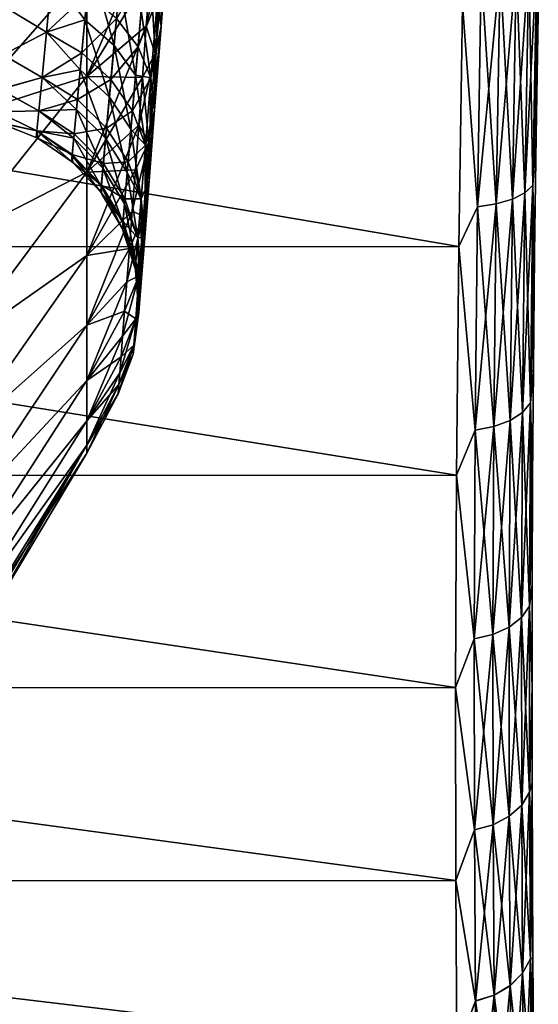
# Model space of a CAD drawing. Header units: metres. Extents: x 59 to 135, y -85 to 87.
# Tile 60 of 210: x 115.94 to 121.37, y -17.76 to -7.45. Entities that reach past the tile are written whole.
import ezdxf

# ---------------------------------------------------------------- set-up
doc = ezdxf.new("R2010")
doc.units = ezdxf.units.M
doc.layers.add('solid_21_404_502_XXX', color=7, linetype='CONTINUOUS')

msp = doc.modelspace()

# ---------------------------------------------------------------- linework, layer by layer
at = {"layer": 'solid_21_404_502_XXX'}
for points in [[(117.383896, -7.224072, -6.337272), (117.459991, -6.277131, -7.06851), (117.422127, -7.516755, -6.671239)], [(117.459991, -6.277131, -7.06851), (117.498207, -6.519617, -7.440533), (117.422127, -7.516755, -6.671239)], [(117.355225, -6.360365, -8.460815), (116.6446, -6.926103, -9.78536), (116.6446, -8.042004, -8.891027)], [(117.31041, -6.951779, -8.108051), (117.355225, -6.360365, -8.460815), (116.6446, -8.042004, -8.891027)], [(117.498207, -6.519617, -7.440533), (117.437325, -6.755414, -7.813834), (117.361229, -7.803467, -7.007018)], [(117.422127, -7.516755, -6.671239), (117.498207, -6.519617, -7.440533), (117.361229, -7.803467, -7.007018)], [(117.383904, -7.224159, 6.337238), (117.422134, -7.516846, 6.671204), (117.498192, -6.519884, 7.440372)], [(117.498192, -6.519884, 7.440372), (117.422134, -7.516846, 6.671204), (117.437309, -6.755695, 7.813665)], [(117.437325, -6.755414, -7.813834), (117.31041, -6.951779, -8.108051), (117.267578, -7.516338, -7.714066)], [(117.361229, -7.803467, -7.007018), (117.437325, -6.755414, -7.813834), (117.267578, -7.516338, -7.714066)], [(117.437309, -6.755695, 7.813665), (117.361237, -7.803563, 7.00698), (117.310432, -6.95149, 8.108239)], [(117.422134, -7.516846, 6.671204), (117.361237, -7.803563, 7.00698), (117.437309, -6.755695, 7.813665)], [(121.355782, -6.78194, 21.362844), (121.272804, -6.839219, 21.548983), (121.232216, -9.261352, 20.62401)], [(121.31514, -9.1826, 20.445862), (121.355782, -6.78194, 21.362844), (121.232216, -9.261352, 20.62401)], [(121.355789, -6.78168, -21.36293), (121.31514, -9.182343, -20.445974), (121.272812, -6.838956, -21.549068)], [(121.355789, -6.78168, -21.36293), (121.350403, -8.663181, -20.445017), (121.31514, -9.182343, -20.445974)], [(121.31514, -9.1826, 20.445862), (121.371796, -7.390855, 20.938801), (121.355782, -6.78194, 21.362844)], [(121.355789, -6.78168, -21.36293), (121.371758, -7.39326, -20.93795), (121.350403, -8.663181, -20.445017)], [(116.624298, -7.449702, -4.42775), (116.280022, -6.979346, -4.616666), (116.68219, -6.829226, -5.148819)], [(116.624298, -7.449702, -4.42775), (116.68219, -6.829226, -5.148819), (116.929741, -7.715692, -4.613801)], [(116.68219, -6.829226, -5.148819), (116.987518, -7.070283, -5.366371), (116.929741, -7.715692, -4.613801)], [(121.141663, -6.886981, 21.708147), (120.971535, -6.921882, 21.829195), (120.931015, -9.377429, 20.892193)], [(121.10112, -9.327847, 20.776342), (121.141663, -6.886981, 21.708147), (120.931015, -9.377429, 20.892193)], [(121.141663, -6.886716, -21.708235), (121.10112, -9.327585, -20.776457), (120.971535, -6.921616, -21.829283)], [(121.272804, -6.839219, 21.548983), (121.141663, -6.886981, 21.708147), (121.10112, -9.327847, 20.776342)], [(121.232216, -9.261352, 20.62401), (121.272804, -6.839219, 21.548983), (121.10112, -9.327847, 20.776342)], [(121.232224, -9.261092, -20.624123), (121.10112, -9.327585, -20.776457), (121.141663, -6.886716, -21.708235)], [(121.272812, -6.838956, -21.549068), (121.232224, -9.261092, -20.624123), (121.141663, -6.886716, -21.708235)], [(121.31514, -9.182343, -20.445974), (121.232224, -9.261092, -20.624123), (121.272812, -6.838956, -21.549068)], [(115.285385, -8.47699, 11.386574), (116.6446, -6.926103, 9.78536), (116.6446, -8.042004, 8.891027)], [(115.285385, -8.47699, 11.386574), (115.285385, -7.097771, 12.2937), (116.6446, -6.926103, 9.78536)], [(115.285385, -8.47699, -11.386574), (116.6446, -8.042004, -8.891027), (116.6446, -6.926103, -9.78536)], [(115.285385, -7.097771, -12.2937), (115.285385, -8.47699, -11.386574), (116.6446, -6.926103, -9.78536)], [(115.816536, -7.3345, -3.885094), (116.280022, -6.979346, -4.616666), (116.222412, -7.576457, -3.808424)], [(116.222427, -7.576327, 3.808612), (116.280029, -6.979311, 4.616724), (115.816559, -7.33431, 3.885368)], [(116.624298, -7.449702, -4.42775), (116.222412, -7.576457, -3.808424), (116.280022, -6.979346, -4.616666)], [(116.649567, -7.179284, 4.765432), (116.280029, -6.979311, 4.616724), (116.222427, -7.576327, 3.808612)], [(116.6446, -8.042004, 8.891027), (116.6446, -6.926103, 9.78536), (117.310432, -6.95149, 8.108239)], [(116.6446, -8.042004, 8.891027), (117.310432, -6.95149, 8.108239), (117.267593, -7.516128, 7.71424)], [(117.267578, -7.516338, -7.714066), (117.31041, -6.951779, -8.108051), (116.6446, -8.042004, -8.891027)], [(116.954956, -7.434445, 4.966158), (117.18103, -7.732121, 5.208935), (117.248428, -6.940036, 6.02167)], [(117.248428, -6.940036, 6.02167), (117.18103, -7.732121, 5.208935), (117.383904, -7.224159, 6.337238)], [(117.361237, -7.803563, 7.00698), (117.267593, -7.516128, 7.71424), (117.310432, -6.95149, 8.108239)], [(120.774338, -6.941211, -21.903736), (120.733833, -9.406363, -20.963568), (120.578392, -7.28847, -21.814632)], [(120.733826, -9.406627, 20.963451), (120.774338, -6.941478, 21.903648), (120.5784, -7.287879, 21.814831)], [(120.971535, -6.921882, 21.829195), (120.774338, -6.941478, 21.903648), (120.733826, -9.406627, 20.963451)], [(120.931015, -9.377429, 20.892193), (120.971535, -6.921882, 21.829195), (120.733826, -9.406627, 20.963451)], [(120.931023, -9.377166, -20.892309), (120.733833, -9.406363, -20.963568), (120.774338, -6.941211, -21.903736)], [(120.971535, -6.921616, -21.829283), (120.931023, -9.377166, -20.892309), (120.774338, -6.941211, -21.903736)], [(121.10112, -9.327585, -20.776457), (120.931023, -9.377166, -20.892309), (120.971535, -6.921616, -21.829283)], [(116.929741, -7.715692, -4.613801), (116.987518, -7.070283, -5.366371), (117.155853, -8.026785, -4.839085)], [(116.987518, -7.070283, -5.366371), (117.213547, -7.350534, -5.629111), (117.155853, -8.026785, -4.839085)], [(116.649567, -7.179284, 4.765432), (116.222427, -7.576327, 3.808612), (116.59211, -7.793688, 3.930052)], [(116.649567, -7.179284, 4.765432), (116.59211, -7.793688, 3.930052), (116.954956, -7.434445, 4.966158)], [(105.599998, -7.292579, 21.813259), (120.538811, -9.822134, 20.797253), (120.5784, -7.287879, 21.814831)], [(105.599998, -7.292579, -21.813259), (120.578392, -7.28847, -21.814632), (120.538803, -9.822706, -20.796982)], [(105.599998, -7.292579, 21.813259), (105.599998, -9.828005, 20.794477), (120.538811, -9.822134, 20.797253)], [(105.599998, -9.828005, -20.794477), (105.599998, -7.292579, -21.813259), (120.538803, -9.822706, -20.796982)], [(117.18103, -7.732121, 5.208935), (117.316559, -8.057528, 5.481703), (117.383904, -7.224159, 6.337238)], [(117.213547, -7.350534, -5.629111), (117.383896, -7.224072, -6.337272), (117.316551, -8.057569, -5.481634)], [(117.316551, -8.057569, -5.481634), (117.383896, -7.224072, -6.337272), (117.354805, -8.394547, -5.770843)], [(117.383904, -7.224159, 6.337238), (117.316559, -8.057528, 5.481703), (117.422134, -7.516846, 6.671204)], [(117.383896, -7.224072, -6.337272), (117.422127, -7.516755, -6.671239), (117.354805, -8.394547, -5.770843)], [(120.733833, -9.406363, -20.963568), (120.538803, -9.822706, -20.796982), (120.578392, -7.28847, -21.814632)], [(120.733826, -9.406627, 20.963451), (120.5784, -7.287879, 21.814831), (120.538811, -9.822134, 20.797253)], [(115.769157, -7.815195, -3.053904), (115.816536, -7.3345, -3.885094), (116.222412, -7.576457, -3.808424)], [(116.222427, -7.576327, 3.808612), (115.816559, -7.33431, 3.885368), (115.76918, -7.814988, 3.054372)], [(117.155853, -8.026785, -4.839085), (117.213547, -7.350534, -5.629111), (117.316551, -8.057569, -5.481634)], [(121.31514, -9.1826, 20.445862), (121.350441, -8.660826, 20.446018), (121.371796, -7.390855, 20.938801)], [(121.350441, -8.660826, 20.446018), (121.350403, -8.663181, -20.445017), (121.371758, -7.39326, -20.93795)], [(121.371796, -7.390855, 20.938801), (121.350441, -8.660826, 20.446018), (121.371758, -7.39326, -20.93795)], [(116.575424, -7.971614, -3.633258), (116.222412, -7.576457, -3.808424), (116.624298, -7.449702, -4.42775)], [(116.575424, -7.971614, -3.633258), (116.624298, -7.449702, -4.42775), (116.880974, -8.258338, -3.785204)], [(116.59211, -7.793688, 3.930052), (116.897621, -8.073368, 4.094677), (116.954956, -7.434445, 4.966158)], [(116.624298, -7.449702, -4.42775), (116.929741, -7.715692, -4.613801), (116.880974, -8.258338, -3.785204)], [(116.6446, -8.042004, 8.891027), (117.267593, -7.516128, 7.71424), (117.226929, -8.051123, 7.281082)], [(117.267578, -7.516338, -7.714066), (116.6446, -8.042004, -8.891027), (116.6446, -9.043473, -7.870183)], [(117.226929, -8.051209, -7.280988), (117.267578, -7.516338, -7.714066), (116.6446, -9.043473, -7.870183)], [(116.954956, -7.434445, 4.966158), (116.897621, -8.073368, 4.094677), (117.18103, -7.732121, 5.208935)], [(117.361237, -7.803563, 7.00698), (117.226929, -8.051123, 7.281082), (117.267593, -7.516128, 7.71424)], [(117.361229, -7.803467, -7.007018), (117.267578, -7.516338, -7.714066), (117.226929, -8.051209, -7.280988)], [(117.422127, -7.516755, -6.671239), (117.361229, -7.803467, -7.007018), (117.293892, -8.726358, -6.062134)], [(117.354805, -8.394547, -5.770843), (117.422127, -7.516755, -6.671239), (117.293892, -8.726358, -6.062134)], [(117.316559, -8.057528, 5.481703), (117.354813, -8.394504, 5.770916), (117.422134, -7.516846, 6.671204)], [(117.422134, -7.516846, 6.671204), (117.354813, -8.394504, 5.770916), (117.361237, -7.803563, 7.00698)], [(115.769157, -7.815195, -3.053904), (116.222412, -7.576457, -3.808424), (116.176224, -8.053399, -2.924376)], [(116.176247, -8.053246, 2.924732), (116.222427, -7.576327, 3.808612), (115.76918, -7.814988, 3.054372)], [(116.575424, -7.971614, -3.633258), (116.176224, -8.053399, -2.924376), (116.222412, -7.576457, -3.808424)], [(116.59211, -7.793688, 3.930052), (116.222427, -7.576327, 3.808612), (116.176247, -8.053246, 2.924732)], [(116.880974, -8.258338, -3.785204), (116.929741, -7.715692, -4.613801), (117.10717, -8.595223, -3.969603)], [(116.897621, -8.073368, 4.094677), (117.123787, -8.401477, 4.29431), (117.18103, -7.732121, 5.208935)], [(116.929741, -7.715692, -4.613801), (117.155853, -8.026785, -4.839085), (117.10717, -8.595223, -3.969603)], [(117.18103, -7.732121, 5.208935), (117.123787, -8.401477, 4.29431), (117.316559, -8.057528, 5.481703)], [(115.733437, -8.176706, -2.164474), (115.769157, -7.815195, -3.053904), (116.176224, -8.053399, -2.924376)], [(116.176247, -8.053246, 2.924732), (115.76918, -7.814988, 3.054372), (115.733459, -8.176515, 2.165089)], [(116.59211, -7.793688, 3.930052), (116.176247, -8.053246, 2.924732), (116.546059, -8.284204, 3.017223)], [(116.59211, -7.793688, 3.930052), (116.546059, -8.284204, 3.017223), (116.897621, -8.073368, 4.094677)], [(117.361229, -7.803467, -7.007018), (117.226929, -8.051209, -7.280988), (117.188644, -8.553726, -6.811115)], [(117.293892, -8.726358, -6.062134), (117.361229, -7.803467, -7.007018), (117.188644, -8.553726, -6.811115)], [(117.361237, -7.803563, 7.00698), (117.2939, -8.726313, 6.06221), (117.226929, -8.051123, 7.281082)], [(117.354813, -8.394504, 5.770916), (117.2939, -8.726313, 6.06221), (117.361237, -7.803563, 7.00698)], [(115.285385, -9.741572, 10.325463), (116.6446, -8.042004, 8.891027), (116.6446, -9.043473, 7.870183)], [(115.285385, -9.741572, 10.325463), (115.285385, -8.47699, 11.386574), (116.6446, -8.042004, 8.891027)], [(115.285385, -9.741572, -10.325463), (116.6446, -9.043473, -7.870183), (116.6446, -8.042004, -8.891027)], [(115.285385, -8.47699, -11.386574), (115.285385, -9.741572, -10.325463), (116.6446, -8.042004, -8.891027)], [(116.536438, -8.386494, -2.778622), (116.176224, -8.053399, -2.924376), (116.575424, -7.971614, -3.633258)], [(116.536438, -8.386494, -2.778622), (116.575424, -7.971614, -3.633258), (116.842087, -8.689544, -2.894383)], [(116.575424, -7.971614, -3.633258), (116.880974, -8.258338, -3.785204), (116.842087, -8.689544, -2.894383)], [(116.6446, -9.043473, 7.870183), (116.6446, -8.042004, 8.891027), (117.226929, -8.051123, 7.281082)], [(117.10717, -8.595223, -3.969603), (117.155853, -8.026785, -4.839085), (117.259369, -8.761871, -4.518813)], [(117.155853, -8.026785, -4.839085), (117.316551, -8.057569, -5.481634), (117.259369, -8.761871, -4.518813)], [(115.733437, -8.176706, -2.164474), (116.176224, -8.053399, -2.924376), (116.142494, -8.400869, -1.982333)], [(116.142509, -8.400744, 1.982817), (116.176247, -8.053246, 2.924732), (115.733459, -8.176515, 2.165089)], [(116.536438, -8.386494, -2.778622), (116.142494, -8.400869, -1.982333), (116.176224, -8.053399, -2.924376)], [(116.546059, -8.284204, 3.017223), (116.176247, -8.053246, 2.924732), (116.142509, -8.400744, 1.982817)], [(116.546059, -8.284204, 3.017223), (116.851677, -8.583242, 3.143044), (116.897621, -8.073368, 4.094677)], [(116.6446, -9.043473, 7.870183), (117.226929, -8.051123, 7.281082), (117.188644, -8.5538, 6.811024)], [(117.188644, -8.553726, -6.811115), (117.226929, -8.051209, -7.280988), (116.6446, -9.043473, -7.870183)], [(116.897621, -8.073368, 4.094677), (116.851677, -8.583242, 3.143044), (117.123787, -8.401477, 4.29431)], [(117.123787, -8.401477, 4.29431), (117.259377, -8.761719, 4.519036), (117.316559, -8.057528, 5.481703)], [(117.2939, -8.726313, 6.06221), (117.188644, -8.5538, 6.811024), (117.226929, -8.051123, 7.281082)], [(117.259369, -8.761871, -4.518813), (117.316551, -8.057569, -5.481634), (117.297653, -9.136362, -4.757459)], [(117.316559, -8.057528, 5.481703), (117.259377, -8.761719, 4.519036), (117.354813, -8.394504, 5.770916)], [(117.316551, -8.057569, -5.481634), (117.354805, -8.394547, -5.770843), (117.297653, -9.136362, -4.757459)], [(115.710144, -8.412097, -1.233741), (115.733437, -8.176706, -2.164474), (116.142494, -8.400869, -1.982333)], [(116.142509, -8.400744, 1.982817), (115.733459, -8.176515, 2.165089), (115.710159, -8.411979, 1.234397)], [(116.546059, -8.284204, 3.017223), (116.142509, -8.400744, 1.982817), (116.512428, -8.641444, 2.04514)], [(116.546059, -8.284204, 3.017223), (116.512428, -8.641444, 2.04514), (116.851677, -8.583242, 3.143044)], [(116.842087, -8.689544, -2.894383), (116.880974, -8.258338, -3.785204), (117.068359, -9.046831, -3.035124)], [(116.880974, -8.258338, -3.785204), (117.10717, -8.595223, -3.969603), (117.068359, -9.046831, -3.035124)], [(116.121956, -8.61201, 1.001312), (115.710159, -8.411979, 1.234397), (115.699303, -8.516507, 0.285533)], [(115.710144, -8.412097, -1.233741), (116.121948, -8.612075, -1.000918), (115.70031, -8.517031, -0.27944)], [(115.710144, -8.412097, -1.233741), (116.142494, -8.400869, -1.982333), (116.121948, -8.612075, -1.000918)], [(116.121956, -8.61201, 1.001312), (116.142509, -8.400744, 1.982817), (115.710159, -8.411979, 1.234397)], [(116.508072, -8.687623, -1.878176), (116.121948, -8.612075, -1.000918), (116.142494, -8.400869, -1.982333)], [(116.512428, -8.641444, 2.04514), (116.142509, -8.400744, 1.982817), (116.121956, -8.61201, 1.001312)], [(116.508072, -8.687623, -1.878176), (116.142494, -8.400869, -1.982333), (116.536438, -8.386494, -2.778622)], [(116.508072, -8.687623, -1.878176), (116.536438, -8.386494, -2.778622), (116.813789, -9.002435, -1.956205)], [(116.536438, -8.386494, -2.778622), (116.842087, -8.689544, -2.894383), (116.813789, -9.002435, -1.956205)], [(116.851677, -8.583242, 3.143044), (117.077927, -8.935508, 3.295945), (117.123787, -8.401477, 4.29431)], [(117.123787, -8.401477, 4.29431), (117.077927, -8.935508, 3.295945), (117.259377, -8.761719, 4.519036)], [(117.354805, -8.394547, -5.770843), (117.293892, -8.726358, -6.062134), (117.236717, -9.506496, -4.998185)], [(117.297653, -9.136362, -4.757459), (117.354805, -8.394547, -5.770843), (117.236717, -9.506496, -4.998185)], [(117.259377, -8.761719, 4.519036), (117.297661, -9.136202, 4.757694), (117.354813, -8.394504, 5.770916)], [(117.354813, -8.394504, 5.770916), (117.297661, -9.136202, 4.757694), (117.2939, -8.726313, 6.06221)], [(116.121956, -8.61201, 1.001312), (115.699303, -8.516507, 0.285533), (115.723175, -8.528977)], [(116.115059, -8.682919), (115.723175, -8.528977), (115.70031, -8.517031, -0.27944)], [(116.121948, -8.612075, -1.000918), (116.115059, -8.682919), (115.70031, -8.517031, -0.27944)], [(116.115059, -8.682919), (116.121956, -8.61201, 1.001312), (115.723175, -8.528977)], [(117.188644, -8.553726, -6.811115), (116.6446, -9.043473, -7.870183), (116.6446, -9.916263, -6.737353)], [(117.152985, -9.02136, -6.306742), (117.188644, -8.553726, -6.811115), (116.6446, -9.916263, -6.737353)], [(116.6446, -9.043473, 7.870183), (117.188644, -8.5538, 6.811024), (117.152954, -9.021614, 6.306473)], [(117.2939, -8.726313, 6.06221), (117.152954, -9.021614, 6.306473), (117.188644, -8.5538, 6.811024)], [(117.293892, -8.726358, -6.062134), (117.188644, -8.553726, -6.811115), (117.152985, -9.02136, -6.306742)], [(116.491943, -8.858562, 1.032667), (116.121956, -8.61201, 1.001312), (116.115059, -8.682919)], [(116.121948, -8.612075, -1.000918), (116.134224, -8.693025), (116.115059, -8.682919)], [(116.121948, -8.612075, -1.000918), (116.485069, -8.931423), (116.134224, -8.693025)], [(116.490837, -8.870234, -0.946697), (116.485069, -8.931423), (116.121948, -8.612075, -1.000918)], [(116.490837, -8.870234, -0.946697), (116.121948, -8.612075, -1.000918), (116.508072, -8.687623, -1.878176)], [(116.512428, -8.641444, 2.04514), (116.121956, -8.61201, 1.001312), (116.491943, -8.858562, 1.032667)], [(116.512428, -8.641444, 2.04514), (116.491943, -8.858562, 1.032667), (116.818138, -8.954456, 2.130141)], [(116.512428, -8.641444, 2.04514), (116.818138, -8.954456, 2.130141), (116.851677, -8.583242, 3.143044)], [(116.851677, -8.583242, 3.143044), (116.818138, -8.954456, 2.130141), (117.077927, -8.935508, 3.295945)], [(117.068359, -9.046831, -3.035124), (117.10717, -8.595223, -3.969603), (117.213554, -9.323687, -3.467912)], [(117.10717, -8.595223, -3.969603), (117.259369, -8.761871, -4.518813), (117.213554, -9.323687, -3.467912)], [(121.31514, -9.1826, 20.445862), (121.333664, -9.898105, 19.876009), (121.350441, -8.660826, 20.446018)], [(121.31514, -9.182343, -20.445974), (121.350403, -8.663181, -20.445017), (121.333633, -9.900398, -19.874863)], [(121.333664, -9.898105, 19.876009), (121.333633, -9.900398, -19.874863), (121.350403, -8.663181, -20.445017)], [(121.350441, -8.660826, 20.446018), (121.333664, -9.898105, 19.876009), (121.350403, -8.663181, -20.445017)], [(116.134224, -8.693025), (116.491943, -8.858562, 1.032667), (116.115059, -8.682919)], [(116.134224, -8.693025), (116.485069, -8.931423), (116.491943, -8.858562, 1.032667)], [(116.490837, -8.870234, -0.946697), (116.508072, -8.687623, -1.878176), (116.796608, -9.192142, -0.98596)], [(116.508072, -8.687623, -1.878176), (116.813789, -9.002435, -1.956205), (116.796608, -9.192142, -0.98596)], [(116.813789, -9.002435, -1.956205), (116.842087, -8.689544, -2.894383), (117.040115, -9.374475, -2.051197)], [(116.842087, -8.689544, -2.894383), (117.068359, -9.046831, -3.035124), (117.040115, -9.374475, -2.051197)], [(117.077927, -8.935508, 3.295945), (117.21357, -9.323506, 3.468334), (117.259377, -8.761719, 4.519036)], [(117.293892, -8.726358, -6.062134), (117.152985, -9.02136, -6.306742), (117.120102, -9.451817, -5.770444)], [(117.236717, -9.506496, -4.998185), (117.293892, -8.726358, -6.062134), (117.120102, -9.451817, -5.770444)], [(117.2939, -8.726313, 6.06221), (117.236725, -9.506328, 4.998431), (117.152954, -9.021614, 6.306473)], [(117.213554, -9.323687, -3.467912), (117.259369, -8.761871, -4.518813), (117.251854, -9.728157, -3.651204)], [(117.259377, -8.761719, 4.519036), (117.21357, -9.323506, 3.468334), (117.297661, -9.136202, 4.757694)], [(117.297661, -9.136202, 4.757694), (117.236725, -9.506328, 4.998431), (117.2939, -8.726313, 6.06221)], [(117.259369, -8.761871, -4.518813), (117.297653, -9.136362, -4.757459), (117.251854, -9.728157, -3.651204)], [(116.491943, -8.858562, 1.032667), (116.485069, -8.931423), (116.797707, -9.180017, 1.075501)], [(116.490837, -8.870234, -0.946697), (116.49913, -8.943457), (116.485069, -8.931423)], [(116.490837, -8.870234, -0.946697), (116.790848, -9.255702), (116.49913, -8.943457)], [(116.490837, -8.870234, -0.946697), (116.796608, -9.192142, -0.98596), (116.790848, -9.255702)], [(116.491943, -8.858562, 1.032667), (116.797707, -9.180017, 1.075501), (116.818138, -8.954456, 2.130141)], [(116.485069, -8.931423), (116.49913, -8.943457), (116.797707, -9.180017, 1.075501)], [(116.49913, -8.943457), (116.790848, -9.255702), (116.797707, -9.180017, 1.075501)], [(116.818138, -8.954456, 2.130141), (116.797707, -9.180017, 1.075501), (117.044456, -9.324237, 2.233601)], [(116.818138, -8.954456, 2.130141), (117.044456, -9.324237, 2.233601), (117.077927, -8.935508, 3.295945)], [(117.077927, -8.935508, 3.295945), (117.044456, -9.324237, 2.233601), (117.21357, -9.323506, 3.468334)], [(115.285385, -10.874416, 9.124719), (116.6446, -9.043473, 7.870183), (116.6446, -9.916263, 6.737353)], [(115.285385, -10.874416, 9.124719), (115.285385, -9.741572, 10.325463), (116.6446, -9.043473, 7.870183)], [(115.285385, -10.874416, -9.124719), (116.6446, -9.916263, -6.737353), (116.6446, -9.043473, -7.870183)], [(115.285385, -9.741572, -10.325463), (115.285385, -10.874416, -9.124719), (116.6446, -9.043473, -7.870183)], [(117.120102, -9.451817, -5.770444), (117.152985, -9.02136, -6.306742), (116.6446, -9.916263, -6.737353)], [(116.6446, -9.916263, 6.737353), (117.152954, -9.021614, 6.306473), (117.120071, -9.452139, 5.77003)], [(116.6446, -9.916263, 6.737353), (116.6446, -9.043473, 7.870183), (117.152954, -9.021614, 6.306473)], [(116.796608, -9.192142, -0.98596), (116.813789, -9.002435, -1.956205), (117.022964, -9.573105, -1.033798)], [(116.813789, -9.002435, -1.956205), (117.040115, -9.374475, -2.051197), (117.022964, -9.573105, -1.033798)], [(117.040115, -9.374475, -2.051197), (117.068359, -9.046831, -3.035124), (117.180122, -9.732567, -2.349806)], [(117.068359, -9.046831, -3.035124), (117.213554, -9.323687, -3.467912), (117.180122, -9.732567, -2.349806)], [(117.236725, -9.506328, 4.998431), (117.120071, -9.452139, 5.77003), (117.152954, -9.021614, 6.306473)], [(116.797707, -9.180017, 1.075501), (116.790848, -9.255702), (117.024063, -9.560409, 1.127686)], [(116.797707, -9.180017, 1.075501), (117.024063, -9.560409, 1.127686), (117.044456, -9.324237, 2.233601)], [(117.297653, -9.136362, -4.757459), (117.236717, -9.506496, -4.998185), (117.190903, -10.129004, -3.836317)], [(117.251854, -9.728157, -3.651204), (117.297653, -9.136362, -4.757459), (117.190903, -10.129004, -3.836317)], [(117.21357, -9.323506, 3.468334), (117.251869, -9.727967, 3.651649), (117.297661, -9.136202, 4.757694)], [(117.297661, -9.136202, 4.757694), (117.251869, -9.727967, 3.651649), (117.236725, -9.506328, 4.998431)], [(116.796608, -9.192142, -0.98596), (116.800026, -9.26801), (116.790848, -9.255702)], [(116.790848, -9.255702), (116.800026, -9.26801), (117.024063, -9.560409, 1.127686)], [(116.796608, -9.192142, -0.98596), (117.017227, -9.63965), (116.800026, -9.26801)], [(116.796608, -9.192142, -0.98596), (117.022964, -9.573105, -1.033798), (117.017227, -9.63965)], [(116.800026, -9.26801), (117.017227, -9.63965), (117.024063, -9.560409, 1.127686)], [(121.232216, -9.261352, 20.62401), (121.10112, -9.327847, 20.776342), (121.076927, -11.645926, 19.570324)], [(121.207771, -11.56164, 19.426834), (121.232216, -9.261352, 20.62401), (121.076927, -11.645926, 19.570324)], [(121.232224, -9.261092, -20.624123), (121.207779, -11.561398, -19.426981), (121.10112, -9.327585, -20.776457)], [(121.31514, -9.1826, 20.445862), (121.232216, -9.261352, 20.62401), (121.207771, -11.56164, 19.426834)], [(121.29039, -11.462496, 19.259029), (121.31514, -9.1826, 20.445862), (121.207771, -11.56164, 19.426834)], [(121.290398, -11.462255, -19.259174), (121.207779, -11.561398, -19.426981), (121.232224, -9.261092, -20.624123)], [(121.31514, -9.182343, -20.445974), (121.290398, -11.462255, -19.259174), (121.232224, -9.261092, -20.624123)], [(121.29039, -11.462496, 19.259029), (121.333664, -9.898105, 19.876009), (121.31514, -9.1826, 20.445862)], [(121.31514, -9.182343, -20.445974), (121.321167, -11.100616, -19.229465), (121.290398, -11.462255, -19.259174)], [(121.31514, -9.182343, -20.445974), (121.333633, -9.900398, -19.874863), (121.321167, -11.100616, -19.229465)], [(117.022964, -9.573105, -1.033798), (117.040115, -9.374475, -2.051197), (117.159767, -9.980923, -1.186163)], [(117.044456, -9.324237, 2.233601), (117.024063, -9.560409, 1.127686), (117.180145, -9.73242, 2.35038)], [(117.040115, -9.374475, -2.051197), (117.180122, -9.732567, -2.349806), (117.159767, -9.980923, -1.186163)], [(117.044456, -9.324237, 2.233601), (117.180145, -9.73242, 2.35038), (117.21357, -9.323506, 3.468334)], [(117.180122, -9.732567, -2.349806), (117.213554, -9.323687, -3.467912), (117.218437, -10.158888, -2.474075)], [(117.21357, -9.323506, 3.468334), (117.180145, -9.73242, 2.35038), (117.251869, -9.727967, 3.651649)], [(117.213554, -9.323687, -3.467912), (117.251854, -9.728157, -3.651204), (117.218437, -10.158888, -2.474075)], [(120.931015, -9.377429, 20.892193), (120.733826, -9.406627, 20.963451), (120.709938, -11.747768, 19.746571)], [(120.907021, -11.709451, 19.679449), (120.931015, -9.377429, 20.892193), (120.709938, -11.747768, 19.746571)], [(120.931023, -9.377166, -20.892309), (120.907021, -11.709206, -19.679596), (120.733833, -9.406363, -20.963568)], [(121.10112, -9.327847, 20.776342), (120.931015, -9.377429, 20.892193), (120.907021, -11.709451, 19.679449)], [(121.076927, -11.645926, 19.570324), (121.10112, -9.327847, 20.776342), (120.907021, -11.709451, 19.679449)], [(121.076927, -11.645681, -19.570471), (120.907021, -11.709206, -19.679596), (120.931023, -9.377166, -20.892309)], [(121.10112, -9.327585, -20.776457), (121.076927, -11.645681, -19.570471), (120.931023, -9.377166, -20.892309)], [(121.207779, -11.561398, -19.426981), (121.076927, -11.645681, -19.570471), (121.10112, -9.327585, -20.776457)], [(117.120102, -9.451817, -5.770444), (116.6446, -9.916263, -6.737353), (116.6446, -10.647953, -5.508656)], [(117.090179, -9.842927, -5.204996), (117.120102, -9.451817, -5.770444), (116.6446, -10.647953, -5.508656)], [(116.6446, -9.916263, 6.737353), (117.120071, -9.452139, 5.77003), (117.090157, -9.843257, 5.204471)], [(117.236725, -9.506328, 4.998431), (117.090157, -9.843257, 5.204471), (117.120071, -9.452139, 5.77003)], [(117.236717, -9.506496, -4.998185), (117.120102, -9.451817, -5.770444), (117.090179, -9.842927, -5.204996)], [(120.733833, -9.406363, -20.963568), (120.709938, -11.747521, -19.746717), (120.538803, -9.822706, -20.796982)], [(120.709938, -11.747768, 19.746571), (120.733826, -9.406627, 20.963451), (120.538811, -9.822134, 20.797253)], [(120.907021, -11.709206, -19.679596), (120.709938, -11.747521, -19.746717), (120.733833, -9.406363, -20.963568)], [(117.024063, -9.560409, 1.127686), (117.017227, -9.63965), (117.159767, -9.980846, 1.18663)], [(117.022964, -9.573105, -1.033798), (117.022171, -9.650792), (117.017227, -9.63965)], [(117.022964, -9.573105, -1.033798), (117.152946, -10.064198), (117.022171, -9.650792)], [(117.022964, -9.573105, -1.033798), (117.159767, -9.980923, -1.186163), (117.152946, -10.064198)], [(117.024063, -9.560409, 1.127686), (117.159767, -9.980846, 1.18663), (117.180145, -9.73242, 2.35038)], [(117.236717, -9.506496, -4.998185), (117.090179, -9.842927, -5.204996), (117.063393, -10.192701, -4.613291)], [(117.190903, -10.129004, -3.836317), (117.236717, -9.506496, -4.998185), (117.063393, -10.192701, -4.613291)], [(117.236725, -9.506328, 4.998431), (117.190918, -10.128804, 3.836784), (117.090157, -9.843257, 5.204471)], [(117.251869, -9.727967, 3.651649), (117.190918, -10.128804, 3.836784), (117.236725, -9.506328, 4.998431)], [(117.017227, -9.63965), (117.022171, -9.650792), (117.159767, -9.980846, 1.18663)], [(117.022171, -9.650792), (117.152946, -10.064198), (117.159767, -9.980846, 1.18663)], [(117.251854, -9.728157, -3.651204), (117.190903, -10.129004, -3.836317), (117.157471, -10.582167, -2.599689)], [(117.218437, -10.158888, -2.474075), (117.251854, -9.728157, -3.651204), (117.157471, -10.582167, -2.599689)], [(117.180145, -9.73242, 2.35038), (117.159767, -9.980846, 1.18663), (117.218452, -10.158733, 2.474679)], [(117.159767, -9.980923, -1.186163), (117.180122, -9.732567, -2.349806), (117.19809, -10.420529, -1.248915)], [(117.180122, -9.732567, -2.349806), (117.218437, -10.158888, -2.474075), (117.19809, -10.420529, -1.248915)], [(117.180145, -9.73242, 2.35038), (117.218452, -10.158733, 2.474679), (117.251869, -9.727967, 3.651649)], [(117.251869, -9.727967, 3.651649), (117.218452, -10.158733, 2.474679), (117.190918, -10.128804, 3.836784)], [(105.599998, -9.828005, 20.794477), (120.515663, -12.218387, 19.486176), (120.538811, -9.822134, 20.797253)], [(105.599998, -9.828005, -20.794477), (120.538803, -9.822706, -20.796982), (120.515656, -12.218923, -19.48584)], [(105.599998, -9.828005, 20.794477), (105.599998, -12.224719, 19.482203), (120.515663, -12.218387, 19.486176)], [(105.599998, -12.224719, -19.482203), (105.599998, -9.828005, -20.794477), (120.515656, -12.218923, -19.48584)], [(117.063393, -10.192701, -4.613291), (117.090179, -9.842927, -5.204996), (116.6446, -10.647953, -5.508656)], [(116.6446, -10.647953, 5.508656), (117.090157, -9.843257, 5.204471), (117.063354, -10.193076, 4.612654)], [(116.6446, -10.647953, 5.508656), (116.6446, -9.916263, 6.737353), (117.090157, -9.843257, 5.204471)], [(117.190918, -10.128804, 3.836784), (117.063354, -10.193076, 4.612654), (117.090157, -9.843257, 5.204471)], [(120.709938, -11.747521, -19.746717), (120.515656, -12.218923, -19.48584), (120.538803, -9.822706, -20.796982)], [(120.709938, -11.747768, 19.746571), (120.538811, -9.822134, 20.797253), (120.515663, -12.218387, 19.486176)], [(121.29039, -11.462496, 19.259029), (121.321182, -11.098397, 19.230749), (121.333664, -9.898105, 19.876009)], [(121.321182, -11.098397, 19.230749), (121.321167, -11.100616, -19.229465), (121.333633, -9.900398, -19.874863)], [(121.333664, -9.898105, 19.876009), (121.321182, -11.098397, 19.230749), (121.333633, -9.900398, -19.874863)], [(115.285385, -11.860203, 7.800578), (116.6446, -9.916263, 6.737353), (116.6446, -10.647953, 5.508656)], [(115.285385, -11.860203, 7.800578), (115.285385, -10.874416, 9.124719), (116.6446, -9.916263, 6.737353)], [(115.285385, -11.860203, -7.800578), (116.6446, -10.647953, -5.508656), (116.6446, -9.916263, -6.737353)], [(115.285385, -10.874416, -9.124719), (115.285385, -11.860203, -7.800578), (116.6446, -9.916263, -6.737353)], [(117.159767, -9.980846, 1.18663), (117.152946, -10.064198), (117.19809, -10.420449, 1.249407)], [(117.159767, -9.980923, -1.186163), (117.154701, -10.073058), (117.152946, -10.064198)], [(117.159767, -9.980923, -1.186163), (117.191109, -10.514132), (117.154701, -10.073058)], [(117.159767, -9.980846, 1.18663), (117.19809, -10.420449, 1.249407), (117.218452, -10.158733, 2.474679)], [(117.159767, -9.980923, -1.186163), (117.19809, -10.420529, -1.248915), (117.191109, -10.514132)], [(117.152946, -10.064198), (117.154701, -10.073058), (117.19809, -10.420449, 1.249407)], [(117.154701, -10.073058), (117.191109, -10.514132), (117.19809, -10.420449, 1.249407)], [(117.063393, -10.192701, -4.613291), (116.6446, -10.647953, -5.508656), (116.6446, -11.228131, -4.201576)], [(117.039871, -10.499453, -3.998306), (117.063393, -10.192701, -4.613291), (116.6446, -11.228131, -4.201576)], [(116.6446, -10.647953, 5.508656), (117.063354, -10.193076, 4.612654), (117.039841, -10.499854, 3.997432)], [(117.190903, -10.129004, -3.836317), (117.039871, -10.499453, -3.998306), (117.019753, -10.761616, -3.36317)], [(117.157471, -10.582167, -2.599689), (117.190903, -10.129004, -3.836317), (117.019753, -10.761616, -3.36317)], [(117.190918, -10.128804, 3.836784), (117.039841, -10.499854, 3.997432), (117.063354, -10.193076, 4.612654)], [(117.190918, -10.128804, 3.836784), (117.157494, -10.582005, 2.600324), (117.039841, -10.499854, 3.997432)], [(117.190903, -10.129004, -3.836317), (117.063393, -10.192701, -4.613291), (117.039871, -10.499453, -3.998306)], [(117.218437, -10.158888, -2.474075), (117.157471, -10.582167, -2.599689), (117.137123, -10.857468, -1.312381)], [(117.19809, -10.420529, -1.248915), (117.218437, -10.158888, -2.474075), (117.137123, -10.857468, -1.312381)], [(117.218452, -10.158733, 2.474679), (117.157494, -10.582005, 2.600324), (117.190918, -10.128804, 3.836784)], [(117.218452, -10.158733, 2.474679), (117.19809, -10.420449, 1.249407), (117.157494, -10.582005, 2.600324)], [(117.019753, -10.761616, -3.36317), (117.039871, -10.499453, -3.998306), (116.6446, -11.228131, -4.201576)], [(116.6446, -11.228132, 4.201576), (117.039841, -10.499854, 3.997432), (117.019722, -10.762019, 3.36208)], [(116.6446, -11.228132, 4.201576), (116.6446, -10.647953, 5.508656), (117.039841, -10.499854, 3.997432)], [(117.157494, -10.582005, 2.600324), (117.019722, -10.762019, 3.36208), (117.039841, -10.499854, 3.997432)], [(117.19809, -10.420529, -1.248915), (117.130295, -10.949786), (117.191109, -10.514132)], [(117.19809, -10.420529, -1.248915), (117.137123, -10.857468, -1.312381), (117.130295, -10.949786)], [(117.191109, -10.514132), (117.130295, -10.949786), (117.137123, -10.857383, 1.312899)], [(117.19809, -10.420449, 1.249407), (117.137123, -10.857383, 1.312899), (117.157494, -10.582005, 2.600324)], [(117.19809, -10.420449, 1.249407), (117.191109, -10.514132), (117.137123, -10.857383, 1.312899)], [(117.157471, -10.582167, -2.599689), (117.003136, -10.977895, -2.711132), (116.990112, -11.147249, -2.045458)], [(117.137123, -10.857468, -1.312381), (117.157471, -10.582167, -2.599689), (116.990112, -11.147249, -2.045458)], [(117.157494, -10.582005, 2.600324), (117.003105, -10.978261, 2.709926), (117.019722, -10.762019, 3.36208)], [(117.157494, -10.582005, 2.600324), (117.137123, -10.857383, 1.312899), (117.003105, -10.978261, 2.709926)], [(117.157471, -10.582167, -2.599689), (117.019753, -10.761616, -3.36317), (117.003136, -10.977895, -2.711132)], [(115.285385, -12.685599, 6.370948), (116.6446, -10.647953, 5.508656), (116.6446, -11.228132, 4.201576)], [(115.285385, -12.685599, 6.370948), (115.285385, -11.860203, 7.800578), (116.6446, -10.647953, 5.508656)], [(115.285385, -12.685599, -6.370948), (116.6446, -11.228131, -4.201576), (116.6446, -10.647953, -5.508656)], [(115.285385, -11.860203, -7.800578), (115.285385, -12.685599, -6.370948), (116.6446, -10.647953, -5.508656)], [(117.019753, -10.761616, -3.36317), (116.6446, -11.228131, -4.201576), (116.6446, -11.648544, -2.834712)], [(117.003136, -10.977895, -2.711132), (117.019753, -10.761616, -3.36317), (116.6446, -11.648544, -2.834712)], [(116.6446, -11.228132, 4.201576), (117.019722, -10.762019, 3.36208), (117.003105, -10.978261, 2.709926)], [(117.137123, -10.857468, -1.312381), (116.980774, -11.268804, -1.369356), (116.973251, -11.366445)], [(117.137123, -10.857468, -1.312381), (116.973251, -11.366445), (117.130295, -10.949786)], [(117.137123, -10.857383, 1.312899), (116.980766, -11.268942, 1.368356), (116.990089, -11.147509, 2.044292)], [(117.137123, -10.857383, 1.312899), (117.130295, -10.949786), (116.980766, -11.268942, 1.368356)], [(117.137123, -10.857468, -1.312381), (116.990112, -11.147249, -2.045458), (116.980774, -11.268804, -1.369356)], [(117.137123, -10.857383, 1.312899), (116.990089, -11.147509, 2.044292), (117.003105, -10.978261, 2.709926)], [(116.990112, -11.147249, -2.045458), (117.003136, -10.977895, -2.711132), (116.6446, -11.648544, -2.834712)], [(116.6446, -11.648544, 2.834712), (117.003105, -10.978261, 2.709926), (116.990089, -11.147509, 2.044292)], [(116.6446, -11.648544, 2.834712), (116.6446, -11.228132, 4.201576), (117.003105, -10.978261, 2.709926)], [(117.130295, -10.949786), (116.973251, -11.366445), (116.980766, -11.268942, 1.368356)], [(121.29039, -11.462496, 19.259029), (121.312691, -12.25748, 18.512384), (121.321182, -11.098397, 19.230749)], [(121.290398, -11.462255, -19.259174), (121.321167, -11.100616, -19.229465), (121.312675, -12.259614, -18.510967)], [(121.312691, -12.25748, 18.512384), (121.312675, -12.259614, -18.510967), (121.321167, -11.100616, -19.229465)], [(121.321182, -11.098397, 19.230749), (121.312691, -12.25748, 18.512384), (121.321167, -11.100616, -19.229465)], [(115.285385, -13.339446, -4.855161), (116.6446, -11.648544, -2.834712), (116.6446, -11.228131, -4.201576)], [(115.285385, -12.685599, -6.370948), (115.285385, -13.339446, -4.855161), (116.6446, -11.228131, -4.201576)], [(115.285385, -13.339446, 4.855161), (116.6446, -11.228132, 4.201576), (116.6446, -11.648544, 2.834712)], [(115.285385, -13.339446, 4.855161), (115.285385, -12.685599, 6.370948), (116.6446, -11.228132, 4.201576)], [(116.990112, -11.147249, -2.045458), (116.6446, -11.648544, -2.834712), (116.6446, -11.90321, -1.427512)], [(116.980774, -11.268804, -1.369356), (116.990112, -11.147249, -2.045458), (116.6446, -11.90321, -1.427512)], [(116.6446, -11.648544, 2.834712), (116.990089, -11.147509, 2.044292), (116.980766, -11.268942, 1.368356)], [(116.980774, -11.268804, -1.369356), (116.6446, -11.988503), (116.973251, -11.366445)], [(116.980774, -11.268804, -1.369356), (116.6446, -11.90321, -1.427512), (116.6446, -11.988503)], [(116.6446, -11.90321, 1.427512), (116.980766, -11.268942, 1.368356), (116.973251, -11.366445)], [(116.6446, -11.90321, 1.427512), (116.6446, -11.648544, 2.834712), (116.980766, -11.268942, 1.368356)], [(116.6446, -11.988503), (116.6446, -11.90321, 1.427512), (116.973251, -11.366445)], [(121.29039, -11.462496, 19.259029), (121.207771, -11.56164, 19.426834), (121.197357, -13.70962, 17.973328)], [(121.27948, -13.591437, 17.818077), (121.29039, -11.462496, 19.259029), (121.197357, -13.70962, 17.973328)], [(121.290398, -11.462255, -19.259174), (121.27948, -13.591215, -17.818249), (121.207779, -11.561398, -19.426981)], [(121.290398, -11.462255, -19.259174), (121.307808, -13.372632, -17.722155), (121.27948, -13.591215, -17.818249)], [(121.27948, -13.591437, 17.818077), (121.312691, -12.25748, 18.512384), (121.29039, -11.462496, 19.259029)], [(121.290398, -11.462255, -19.259174), (121.312675, -12.259614, -18.510967), (121.307808, -13.372632, -17.722155)], [(115.285385, -13.8129, 3.273717), (116.6446, -11.648544, 2.834712), (116.6446, -11.90321, 1.427512)], [(115.285385, -13.8129, 3.273717), (115.285385, -13.339446, 4.855161), (116.6446, -11.648544, 2.834712)], [(115.285385, -13.8129, -3.273717), (116.6446, -11.90321, -1.427512), (116.6446, -11.648544, -2.834712)], [(115.285385, -13.339446, -4.855161), (115.285385, -13.8129, -3.273717), (116.6446, -11.648544, -2.834712)], [(121.076927, -11.645926, 19.570324), (120.907021, -11.709451, 19.679449), (120.897331, -13.887059, 18.207039)], [(121.066925, -13.810516, 18.106079), (121.076927, -11.645926, 19.570324), (120.897331, -13.887059, 18.207039)], [(121.076927, -11.645681, -19.570471), (121.066925, -13.81029, -18.106253), (120.907021, -11.709206, -19.679596)], [(121.207771, -11.56164, 19.426834), (121.076927, -11.645926, 19.570324), (121.066925, -13.810516, 18.106079)], [(121.197357, -13.70962, 17.973328), (121.207771, -11.56164, 19.426834), (121.066925, -13.810516, 18.106079)], [(121.197357, -13.709396, -17.973499), (121.066925, -13.81029, -18.106253), (121.076927, -11.645681, -19.570471)], [(121.207779, -11.561398, -19.426981), (121.197357, -13.709396, -17.973499), (121.076927, -11.645681, -19.570471)], [(121.27948, -13.591215, -17.818249), (121.197357, -13.709396, -17.973499), (121.207779, -11.561398, -19.426981)], [(120.709938, -11.747521, -19.746717), (120.700447, -13.933663, -18.269312), (120.515656, -12.218923, -19.48584)], [(120.700447, -13.933891, 18.269138), (120.709938, -11.747768, 19.746571), (120.515663, -12.218387, 19.486176)], [(120.907021, -11.709451, 19.679449), (120.709938, -11.747768, 19.746571), (120.700447, -13.933891, 18.269138)], [(120.897331, -13.887059, 18.207039), (120.907021, -11.709451, 19.679449), (120.700447, -13.933891, 18.269138)], [(120.897339, -13.886832, -18.207212), (120.700447, -13.933663, -18.269312), (120.709938, -11.747521, -19.746717)], [(120.907021, -11.709206, -19.679596), (120.897339, -13.886832, -18.207212), (120.709938, -11.747521, -19.746717)], [(121.066925, -13.81029, -18.106253), (120.897339, -13.886832, -18.207212), (120.907021, -11.709206, -19.679596)], [(115.285385, -14.099557, 1.648002), (116.6446, -11.90321, 1.427512), (116.6446, -11.988503)], [(115.285385, -14.099557, 1.648002), (115.285385, -13.8129, 3.273717), (116.6446, -11.90321, 1.427512)], [(116.6446, -11.90321, -1.427512), (115.285385, -14.195542), (115.614037, -13.7069)], [(115.285385, -14.099557, -1.648002), (115.285385, -14.195542), (116.6446, -11.90321, -1.427512)], [(115.285385, -13.8129, -3.273717), (115.285385, -14.099557, -1.648002), (116.6446, -11.90321, -1.427512)], [(116.6446, -11.90321, -1.427512), (115.614037, -13.7069), (116.6446, -11.988503)], [(115.285385, -14.099557, 1.648002), (116.6446, -11.988503), (115.614037, -13.7069)], [(105.599998, -12.224719, 19.482203), (120.506554, -14.442842, 17.899841), (120.515663, -12.218387, 19.486176)], [(105.599998, -12.224719, -19.482203), (120.515656, -12.218923, -19.48584), (120.506554, -14.443334, -17.899445)], [(105.599998, -12.224719, 19.482203), (105.599998, -14.448894, 17.894957), (120.506554, -14.442842, 17.899841)], [(105.599998, -14.448894, -17.894957), (105.599998, -12.224719, -19.482203), (120.506554, -14.443334, -17.899445)], [(120.700447, -13.933891, 18.269138), (120.515663, -12.218387, 19.486176), (120.506554, -14.442842, 17.899841)], [(120.700447, -13.933663, -18.269312), (120.506554, -14.443334, -17.899445), (120.515656, -12.218923, -19.48584)], [(121.27948, -13.591437, 17.818077), (121.307816, -13.370588, 17.723703), (121.312691, -12.25748, 18.512384)], [(121.307816, -13.370588, 17.723703), (121.307808, -13.372632, -17.722155), (121.312675, -12.259614, -18.510967)], [(121.312691, -12.25748, 18.512384), (121.307816, -13.370588, 17.723703), (121.312675, -12.259614, -18.510967)], [(121.27948, -13.591437, 17.818077), (121.30616, -14.433191, 16.867897), (121.307816, -13.370588, 17.723703)], [(121.27948, -13.591215, -17.818249), (121.307808, -13.372632, -17.722155), (121.30616, -14.435137, -16.866226)], [(121.307816, -13.370588, 17.723703), (121.30616, -14.433191, 16.867897), (121.307808, -13.372632, -17.722155)], [(121.30616, -14.433191, 16.867897), (121.30616, -14.435137, -16.866226), (121.307808, -13.372632, -17.722155)], [(121.27948, -13.591215, -17.818249), (121.279808, -15.541072, -16.142298), (121.197357, -13.709396, -17.973499)], [(121.27948, -13.591437, 17.818077), (121.197357, -13.70962, 17.973328), (121.198318, -15.676891, 16.282749)], [(121.279808, -15.541275, 16.142103), (121.27948, -13.591437, 17.818077), (121.198318, -15.676891, 16.282749)], [(121.27948, -13.591215, -17.818249), (121.30616, -14.435137, -16.866226), (121.279808, -15.541072, -16.142298)], [(121.279808, -15.541275, 16.142103), (121.30616, -14.433191, 16.867897), (121.27948, -13.591437, 17.818077)], [(121.197357, -13.709396, -17.973499), (121.198318, -15.676686, -16.282946), (121.066925, -13.81029, -18.106253)], [(121.197357, -13.70962, 17.973328), (121.066925, -13.810516, 18.106079), (121.068436, -15.792996, 16.403015)], [(121.198318, -15.676891, 16.282749), (121.197357, -13.70962, 17.973328), (121.068436, -15.792996, 16.403015)], [(121.279808, -15.541072, -16.142298), (121.198318, -15.676686, -16.282946), (121.197357, -13.709396, -17.973499)], [(121.066925, -13.810516, 18.106079), (120.897331, -13.887059, 18.207039), (120.899254, -15.881459, 16.494478)], [(121.066925, -13.81029, -18.106253), (121.068436, -15.792789, -16.403212), (120.897339, -13.886832, -18.207212)], [(121.068436, -15.792996, 16.403015), (121.066925, -13.810516, 18.106079), (120.899254, -15.881459, 16.494478)], [(121.198318, -15.676686, -16.282946), (121.068436, -15.792789, -16.403212), (121.066925, -13.81029, -18.106253)], [(120.897339, -13.886832, -18.207212), (120.899254, -15.881252, -16.494677), (120.700447, -13.933663, -18.269312)], [(120.897331, -13.887059, 18.207039), (120.700447, -13.933891, 18.269138), (120.702621, -15.936088, 16.550737)], [(120.899254, -15.881459, 16.494478), (120.897331, -13.887059, 18.207039), (120.702621, -15.936088, 16.550737)], [(121.068436, -15.792789, -16.403212), (120.899254, -15.881252, -16.494677), (120.897339, -13.886832, -18.207212)], [(120.700447, -13.933663, -18.269312), (120.702614, -15.935879, -16.550936), (120.506554, -14.443334, -17.899445)], [(120.702621, -15.936088, 16.550737), (120.700447, -13.933891, 18.269138), (120.506554, -14.442842, 17.899841)], [(120.899254, -15.881252, -16.494677), (120.702614, -15.935879, -16.550936), (120.700447, -13.933663, -18.269312)], [(121.279808, -15.541275, 16.142103), (121.307312, -15.441546, 15.947962), (121.30616, -14.433191, 16.867897)], [(121.279808, -15.541072, -16.142298), (121.30616, -14.435137, -16.866226), (121.307312, -15.443388, -15.946173)], [(121.30616, -14.433191, 16.867897), (121.307312, -15.441546, 15.947962), (121.30616, -14.435137, -16.866226)], [(121.307312, -15.441546, 15.947962), (121.307312, -15.443388, -15.946173), (121.30616, -14.435137, -16.866226)], [(105.599998, -14.448894, 17.894957), (120.508682, -16.463959, 16.06045), (120.506554, -14.442842, 17.899841)], [(105.599998, -14.448894, -17.894957), (120.506554, -14.443334, -17.899445), (120.508682, -16.464399, -16.059998)], [(105.599998, -14.448894, 17.894957), (105.599998, -16.469137, 16.055141), (120.508682, -16.463959, 16.06045)], [(105.599998, -16.469137, -16.055141), (105.599998, -14.448894, -17.894957), (120.508682, -16.464399, -16.059998)], [(120.702621, -15.936088, 16.550737), (120.506554, -14.442842, 17.899841), (120.508682, -16.463959, 16.06045)], [(120.702614, -15.935879, -16.550936), (120.508682, -16.464399, -16.059998), (120.506554, -14.443334, -17.899445)], [(121.288475, -17.286289, 14.2533), (121.307312, -15.441546, 15.947962), (121.279808, -15.541275, 16.142103)], [(121.279808, -15.541072, -16.142298), (121.307312, -15.443388, -15.946173), (121.310814, -16.393757, -14.965146)], [(121.288475, -17.286289, 14.2533), (121.310806, -16.392029, 14.967046), (121.307312, -15.441546, 15.947962)], [(121.307312, -15.441546, 15.947962), (121.310806, -16.392029, 14.967046), (121.307312, -15.443388, -15.946173)], [(121.310806, -16.392029, 14.967046), (121.310814, -16.393757, -14.965146), (121.307312, -15.443388, -15.946173)], [(121.279808, -15.541072, -16.142298), (121.288475, -17.286114, -14.253517), (121.198318, -15.676686, -16.282946)], [(121.279808, -15.541275, 16.142103), (121.198318, -15.676891, 16.282749), (121.207695, -17.437504, 14.37749)], [(121.288475, -17.286289, 14.2533), (121.279808, -15.541275, 16.142103), (121.207695, -17.437504, 14.37749)], [(121.279808, -15.541072, -16.142298), (121.310814, -16.393757, -14.965146), (121.288475, -17.286114, -14.253517)], [(121.198318, -15.676686, -16.282946), (121.207695, -17.437326, -14.377709), (121.068436, -15.792789, -16.403212)], [(121.198318, -15.676891, 16.282749), (121.068436, -15.792996, 16.403015), (121.078423, -17.567217, 14.483685)], [(121.207695, -17.437504, 14.37749), (121.198318, -15.676891, 16.282749), (121.078423, -17.567217, 14.483685)], [(121.288475, -17.286114, -14.253517), (121.207695, -17.437326, -14.377709), (121.198318, -15.676686, -16.282946)], [(120.899254, -15.881252, -16.494677), (120.909706, -17.666164, -14.56467), (120.702614, -15.935879, -16.550936)], [(120.899254, -15.881459, 16.494478), (120.702621, -15.936088, 16.550737), (120.713364, -17.727947, 14.614122)], [(120.909714, -17.666346, 14.564447), (120.899254, -15.881459, 16.494478), (120.713364, -17.727947, 14.614122)], [(121.068436, -15.792789, -16.403212), (121.078423, -17.567038, -14.483906), (120.899254, -15.881252, -16.494677)], [(121.068436, -15.792996, 16.403015), (120.899254, -15.881459, 16.494478), (120.909714, -17.666346, 14.564447)], [(121.078423, -17.567038, -14.483906), (120.909706, -17.666164, -14.56467), (120.899254, -15.881252, -16.494677)], [(121.078423, -17.567217, 14.483685), (121.068436, -15.792996, 16.403015), (120.909714, -17.666346, 14.564447)], [(121.207695, -17.437326, -14.377709), (121.078423, -17.567038, -14.483906), (121.068436, -15.792789, -16.403212)], [(120.702614, -15.935879, -16.550936), (120.713364, -17.727768, -14.614346), (120.508682, -16.464399, -16.059998)], [(120.713364, -17.727947, 14.614122), (120.702621, -15.936088, 16.550737), (120.508682, -16.463959, 16.06045)], [(120.909706, -17.666164, -14.56467), (120.713364, -17.727768, -14.614346), (120.702614, -15.935879, -16.550936)], [(121.288475, -17.286289, 14.2533), (121.3162, -17.280647, 13.929069), (121.310806, -16.392029, 14.967046)], [(121.288475, -17.286114, -14.253517), (121.310814, -16.393757, -14.965146), (121.316208, -17.282257, -13.927066)], [(121.310806, -16.392029, 14.967046), (121.3162, -17.280647, 13.929069), (121.310814, -16.393757, -14.965146)], [(121.3162, -17.280647, 13.929069), (121.316208, -17.282257, -13.927066), (121.310814, -16.393757, -14.965146)], [(105.599998, -16.469137, 16.055141), (120.518745, -18.252956, 13.993912), (120.508682, -16.463959, 16.06045)], [(105.599998, -16.469137, -16.055141), (120.508682, -16.464399, -16.059998), (120.518745, -18.253342, -13.993409)], [(105.599998, -16.469137, 16.055141), (105.599998, -18.256933, 13.988723), (120.518745, -18.252956, 13.993912)], [(105.599998, -18.256933, -13.988723), (105.599998, -16.469137, -16.055141), (120.518745, -18.253342, -13.993409)], [(120.713364, -17.727947, 14.614122), (120.508682, -16.463959, 16.06045), (120.518745, -18.252956, 13.993912)], [(120.713364, -17.727768, -14.614346), (120.518745, -18.253342, -13.993409), (120.508682, -16.464399, -16.059998)], [(121.288475, -17.286114, -14.253517), (121.302437, -18.803364, -12.176876), (121.207695, -17.437326, -14.377709)], [(121.288475, -17.286289, 14.2533), (121.207695, -17.437504, 14.37749), (121.222397, -18.968288, 12.282741)], [(121.302437, -18.803516, 12.176641), (121.288475, -17.286289, 14.2533), (121.222397, -18.968288, 12.282741)], [(121.302437, -18.803516, 12.176641), (121.3162, -17.280647, 13.929069), (121.288475, -17.286289, 14.2533)], [(121.288475, -17.286114, -14.253517), (121.316208, -17.282257, -13.927066), (121.323036, -18.105238, -12.836195)], [(121.288475, -17.286114, -14.253517), (121.323036, -18.105238, -12.836195), (121.302437, -18.803364, -12.176876)], [(121.302437, -18.803516, 12.176641), (121.323021, -18.103756, 12.838293), (121.3162, -17.280647, 13.929069)], [(121.3162, -17.280647, 13.929069), (121.323021, -18.103756, 12.838293), (121.316208, -17.282257, -13.927066)], [(121.323021, -18.103756, 12.838293), (121.323036, -18.105238, -12.836195), (121.316208, -17.282257, -13.927066)], [(121.207695, -17.437326, -14.377709), (121.222389, -18.968134, -12.282977), (121.078423, -17.567038, -14.483906)], [(121.207695, -17.437504, 14.37749), (121.078423, -17.567217, 14.483685), (121.09375, -19.109829, 12.373465)], [(121.222397, -18.968288, 12.282741), (121.207695, -17.437504, 14.37749), (121.09375, -19.109829, 12.373465)], [(121.302437, -18.803364, -12.176876), (121.222389, -18.968134, -12.282977), (121.207695, -17.437326, -14.377709)], [(121.078423, -17.567038, -14.483906), (121.09375, -19.109674, -12.373703), (120.909706, -17.666164, -14.56467)], [(121.078423, -17.567217, 14.483685), (120.909714, -17.666346, 14.564447), (120.925514, -19.218229, 12.442463)], [(121.09375, -19.109829, 12.373465), (121.078423, -17.567217, 14.483685), (120.925514, -19.218229, 12.442463)], [(121.222389, -18.968134, -12.282977), (121.09375, -19.109674, -12.373703), (121.078423, -17.567038, -14.483906)], [(120.713364, -17.727768, -14.614346), (120.729469, -19.285738, -12.485142), (120.518745, -18.253342, -13.993409)], [(120.729469, -19.285894, 12.484901), (120.713364, -17.727947, 14.614122), (120.518745, -18.252956, 13.993912)], [(120.909706, -17.666164, -14.56467), (120.925514, -19.218071, -12.442702), (120.713364, -17.727768, -14.614346)], [(120.909714, -17.666346, 14.564447), (120.713364, -17.727947, 14.614122), (120.729469, -19.285894, 12.484901)], [(120.925514, -19.218071, -12.442702), (120.729469, -19.285738, -12.485142), (120.713364, -17.727768, -14.614346)], [(120.925514, -19.218229, 12.442463), (120.909714, -17.666346, 14.564447), (120.729469, -19.285894, 12.484901)], [(121.09375, -19.109674, -12.373703), (120.925514, -19.218071, -12.442702), (120.909706, -17.666164, -14.56467)]]:
    msp.add_3dface(points, dxfattribs=at)

doc.saveas('drawing.dxf')
